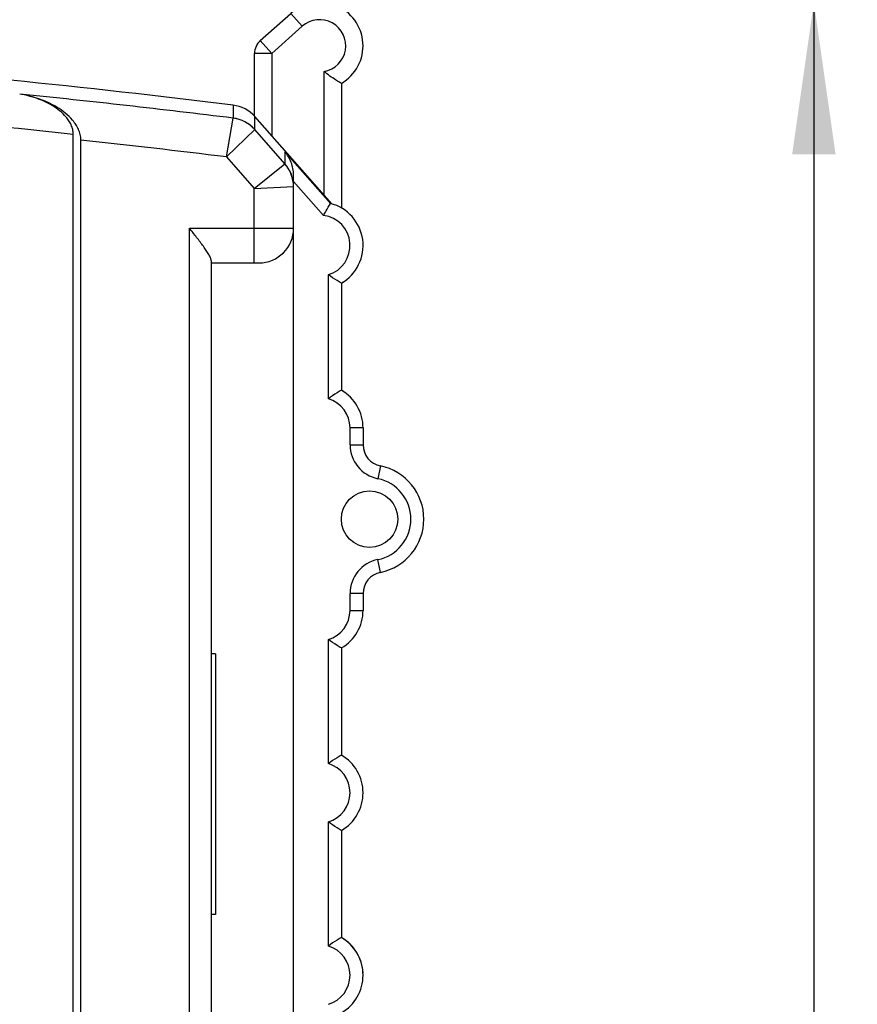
# Model space of a CAD drawing. Header units: millimetres. Extents: x 0 to 420, y 0 to 297.
# Tile 14 of 39: x 112 to 132, y 243 to 266. Entities that reach past the tile are written whole.
import ezdxf

# ---------------------------------------------------------------- set-up
doc = ezdxf.new("R2010")
doc.units = ezdxf.units.MM
doc.header["$LTSCALE"] = 23.1
doc.layers.get('0').update_dxf_attribs({"linetype": 'CONTINUOUS'})
for name, color, linetype in [('T-PM12-T00_HDXF_CONTINUOUS_LINE', 7, 'CONTINUOUS'), ('T-PM12-T0X-00-GND_DXF_DIMENSION', 7, 'CONTINUOUS'), ('T-PM12-T0X-0DXF_CONTINUOUS_LINE', 7, 'CONTINUOUS')]:
    doc.layers.add(name, color=color, linetype=linetype)
doc.styles.get("Standard").update_dxf_attribs({"font": 'txt', "width": 0.8})
doc.dimstyles.new('DIMSTYLE_1', dxfattribs={"dimtxt": 2.5, "dimasz": 3.5, "dimexe": 1, "dimexo": 0, "dimtad": 1, "dimdec": 3, "dimdsep": 46, "dimtxsty": 'Standard', "dimblk": '_FILLED', "dimblk1": '_FILLED', "dimblk2": '_FILLED', "dimcen": 0.09, "dimclrt": 5, "dimadec": 0, "dimazin": 0, "dimtp": 0.3, "dimtm": 0.3, "dimtfac": 1, "dimtdec": 3, "dimtofl": 0, "dimtmove": 0, "dimatfit": 3, "dimldrblk": '_FILLED', "dimfxl": 1, "dimtolj": 1, "dimarcsym": 0})

# ---------------------------------------------------------------- blocks, each defined once
blk = doc.blocks.new('_FILLED')
at = {"color": 0, "linetype": 'ByBlock'}
blk.add_solid([(0, 0), (-1, 0.1429), (-1, -0.1429)], dxfattribs=at)
blk = doc.blocks.new('*D2')
at = {"layer": 'T-PM12-T0X-00-GND_DXF_DIMENSION', "color": 2, "linetype": 'Continuous'}
for p, q in [((119.157, 266.568), (129.913, 266.568)), ((129.913, 266.568), (131.538, 266.568)), ((130.538, 266.568), (130.538, 217.318)), ((130.538, 168.068), (130.538, 217.318)), ((99.657, 168.068), (129.913, 168.068)), ((129.913, 168.068), (131.538, 168.068))]:
    blk.add_line(p, q, dxfattribs=at)
at = {"layer": 'T-PM12-T0X-00-GND_DXF_DIMENSION', "color": 2, "linetype": 'Continuous', "xscale": 3.5, "yscale": 3.5, "zscale": 3.5}
for p, rotation in [((130.538, 266.568), 90), ((130.538, 168.068), 270)]:
    blk.add_blockref('_FILLED', p, dxfattribs=dict(at, rotation=rotation))
at = {"layer": 'T-PM12-T0X-00-GND_DXF_DIMENSION', "color": 5, "linetype": 'Continuous', "insert": (127.413, 217.318), "char_height": 2.5, "width": 8.83929, "attachment_point": 2, "rotation": 90, "line_spacing_factor": 0.9}
blk.add_mtext(' 99', dxfattribs=at)

msp = doc.modelspace()

# ---------------------------------------------------------------- linework, layer by layer
at = {"layer": 'T-PM12-T00_HDXF_CONTINUOUS_LINE', "color": 7, "linetype": 'Continuous'}
for p, q in [((117.7898, 265.6876), (118.4898, 266.3137)), ((117.6565, 263.9451), (117.6565, 265.3895)), ((119.6565, 264.7023), (119.6565, 261.8344))]:
    msp.add_line(p, q, dxfattribs=at)
at = {"layer": 'T-PM12-T00_HDXF_CONTINUOUS_LINE', "color": 9, "linetype": 'Continuous'}
for p, q in [((118.7565, 266.0156), (118.4898, 266.3137)), ((118.0565, 265.3895), (118.7565, 266.0156)), ((117.7898, 265.6876), (118.0565, 265.3895)), ((118.0565, 265.3895), (117.6565, 265.3895)), ((118.0565, 265.3895), (118.0565, 263.4929)), ((119.2565, 262.1346), (119.2565, 264.9768))]:
    msp.add_line(p, q, dxfattribs=at)
at = {"layer": 'T-PM12-T00_HDXF_CONTINUOUS_LINE', "color": 7, "linetype": 'Continuous'}
for centre, radius, start, end in [((119.1565, 265.5684), 1, 300, 131.8104), ((118.0565, 265.3895), 0.4, 131.81031, 180), ((119.1565, 260.9684), 1, 59.4133, 60), ((119.1565, 260.9684), 1, 300, 302.96096), ((119.1565, 256.7684), 1, 57.03904, 60), ((120.3065, 254.6684), 1.25, 77.5969, 78.46303), ((120.3065, 254.6684), 1.25, 281.53697, 282.4031), ((119.1565, 248.3684), 1, 57.03904, 60), ((119.1565, 244.1684), 1, 2.97914, 60)]:
    msp.add_arc(centre, radius, start, end, dxfattribs=at)
at = {"layer": 'T-PM12-T00_HDXF_CONTINUOUS_LINE', "color": 9, "linetype": 'Continuous'}
msp.add_arc((119.1565, 265.5684), 0.6, 279.59407, 131.81031, dxfattribs=at)
at = {"layer": 'T-PM12-T00_HDXF_CONTINUOUS_LINE', "color": 7, "linetype": 'Continuous'}
msp.add_open_spline([(119.6565, 264.7023), (119.6442, 264.7095), (119.599, 264.7359), (119.5101, 264.7904), (119.3875, 264.8727), (119.3005, 264.9396), (119.2565, 264.9768)], degree=3, knots=[0, 0, 0, 0, 0.0881422, 0.3229927, 0.6443591, 1, 1, 1, 1], dxfattribs=at)
at = {"layer": 'T-PM12-T0X-0DXF_CONTINUOUS_LINE', "color": 7, "linetype": 'Continuous'}
for p, q in [((112.2483, 264.457), (112.2518, 264.4564)), ((119.4395, 261.9275), (117.6653, 263.9357)), ((113.4833, 192.3494), (113.4833, 263.5267)), ((113.6565, 192.4425), (113.6565, 263.3977)), ((118.5565, 220.0684), (118.5565, 262.5851)), ((116.6565, 260.6267), (116.6565, 220.5684)), ((116.6565, 260.5684), (117.7565, 260.5684)), ((119.6565, 260.1023), (119.6565, 257.6344)), ((120.1565, 256.7684), (120.1565, 256.383)), ((120.1565, 252.9537), (120.1565, 252.5684)), ((119.6565, 251.7023), (119.6565, 249.2344)), ((116.7565, 251.5684), (116.6565, 251.5684)), ((116.7565, 251.5684), (116.7565, 245.5684)), ((119.6565, 247.5023), (119.6565, 245.0344)), ((116.7565, 245.5684), (116.6565, 245.5684))]:
    msp.add_line(p, q, dxfattribs=at)
at = {"layer": 'T-PM12-T0X-0DXF_CONTINUOUS_LINE', "color": 9, "linetype": 'Continuous'}
for p, q in [((117.1633, 264.2001), (117.1619, 263.9017)), ((117.0098, 263.0086), (117.1616, 263.9013)), ((117.1617, 263.9017), (117.1616, 263.9013)), ((117.6639, 263.6391), (117.6652, 263.9357)), ((117.0098, 263.0086), (117.6619, 263.6369)), ((117.6639, 263.6391), (117.6619, 263.6369)), ((118.3556, 262.8518), (117.6639, 263.6391)), ((117.0098, 263.0086), (117.6465, 262.2839)), ((118.356, 263.1255), (118.3559, 262.8523)), ((119.4058, 261.9367), (118.356, 263.1255)), ((117.6465, 262.2839), (118.3556, 262.8518)), ((118.3559, 262.8523), (118.3556, 262.8518)), ((117.6465, 262.2839), (118.554, 262.3252)), ((118.5565, 262.4454), (119.2479, 261.6624)), ((117.6465, 260.5684), (117.6465, 262.2839)), ((116.1565, 220.0684), (116.1565, 261.3684)), ((116.1565, 261.3684), (118.5565, 261.3684)), ((119.3565, 257.4392), (119.3565, 260.2975)), ((119.8565, 256.383), (119.8565, 256.7684)), ((120.1565, 256.7684), (119.8565, 256.7684)), ((119.8565, 256.383), (120.1565, 256.383)), ((120.5565, 255.8931), (120.4965, 255.5992)), ((120.5565, 253.4436), (120.4965, 253.7376)), ((119.8565, 252.5684), (119.8565, 252.9537)), ((120.1565, 252.9537), (119.8565, 252.9537)), ((119.8565, 252.5684), (120.1565, 252.5684)), ((119.3565, 249.0392), (119.3565, 251.8975)), ((119.3565, 244.8392), (119.3565, 247.6975))]:
    msp.add_line(p, q, dxfattribs=at)
at = {"layer": 'T-PM12-T0X-0DXF_CONTINUOUS_LINE', "color": 7, "linetype": 'Continuous'}
msp.add_circle((120.3065, 254.6684), 0.65, dxfattribs=at)
for centre, radius, start, end in [((86.6565, 16.0684), 250, 82.990881, 85.355945), ((117.0657, 263.406), 0.8, 41.46052, 82.99088), ((119.1565, 260.9684), 1, 300, 75.55484), ((117.7565, 261.3684), 0.8, 270, 360), ((119.1565, 256.7684), 1, 0, 60), ((120.6565, 256.383), 0.5, 180, 258.46304), ((120.3065, 254.6684), 1.25, 281.53696, 78.46304), ((120.6565, 252.9537), 0.5, 101.53696, 180), ((119.1565, 252.5684), 1, 300, 360), ((119.1565, 248.3684), 1, 300, 60), ((119.1565, 244.1684), 1, 300, 60)]:
    msp.add_arc(centre, radius, start, end, dxfattribs=at)
at = {"layer": 'T-PM12-T0X-0DXF_CONTINUOUS_LINE', "color": 9, "linetype": 'Continuous'}
for centre, radius, start, end in [((86.6565, 16.0684), 249.7033, 82.982912, 84.116688), ((86.6565, 16.0684), 248.9083, 83.812766, 85.367091), ((117.0595, 263.1027), 0.8051, 41.5717, 82.7159), ((117.0654, 263.106), 0.8016, 41.69048, 83.09697), ((86.6565, 16.0684), 248.7987, 82.992497, 83.769908), ((117.7517, 262.3235), 0.8023, 0.12188, 41.17838), ((117.7643, 262.3254), 0.7922, 0.02592, 41.69407), ((119.1565, 260.9684), 0.7, 286.60155, 82.49784), ((119.1565, 256.7684), 0.7, 0, 73.39845), ((120.6565, 256.383), 0.8, 180, 258.46304), ((120.3065, 254.6684), 0.95, 281.53696, 78.46304), ((120.6565, 252.9537), 0.8, 101.53696, 180), ((119.1565, 252.5684), 0.7, 286.60155, 360), ((119.1565, 248.3684), 0.7, 286.60155, 73.39845), ((119.1565, 244.1684), 0.7, 286.60155, 73.39845)]:
    msp.add_arc(centre, radius, start, end, dxfattribs=at)
at = {"layer": 'T-PM12-T0X-0DXF_CONTINUOUS_LINE', "color": 7, "linetype": 'Continuous'}
for points, knots in [([(113.6565, 263.3977), (113.6565, 263.4406), (113.646, 263.5261), (113.6041, 263.6465), (113.5434, 263.7558), (113.4458, 263.8854), (113.3013, 264.023), (113.1079, 264.1564), (112.9031, 264.2636), (112.6908, 264.3484), (112.4734, 264.4132), (112.3259, 264.4441), (112.2518, 264.4564)], [0, 0, 0, 0, 0.0682944, 0.1356509, 0.2017186, 0.266563, 0.3932202, 0.5172155, 0.639426, 0.7604016, 0.8805056, 1, 1, 1, 1]), ([(113.4833, 263.5267), (113.4833, 263.5644), (113.4741, 263.6394), (113.4374, 263.745), (113.3842, 263.8409), (113.2987, 263.9547), (113.172, 264.0754), (113.0025, 264.1925), (112.8229, 264.2867), (112.6367, 264.3612), (112.4461, 264.4183), (112.3167, 264.4455), (112.2518, 264.4564)], [0, 0, 0, 0, 0.0682906, 0.1356457, 0.2017139, 0.2665594, 0.3932184, 0.517215, 0.6394262, 0.7604024, 0.8805065, 1, 1, 1, 1]), ([(118.5565, 262.5851), (118.5565, 262.637), (118.5468, 262.7387), (118.5055, 262.8828), (118.4421, 263.0129), (118.3865, 263.09), (118.356, 263.1255)], [0, 0, 0, 0, 0.2649799, 0.5175443, 0.7611544, 1, 1, 1, 1]), ([(119.2479, 261.6624), (119.2662, 261.6968), (119.3172, 261.7892), (119.371, 261.88), (119.4058, 261.9367)], [0, 0, 0, 0, 0.3694637, 1, 1, 1, 1]), ([(116.6565, 260.6267), (116.6565, 260.6362), (116.653, 260.6572), (116.6416, 260.69), (116.6244, 260.7267), (116.5934, 260.7827), (116.5449, 260.858), (116.4779, 260.9528), (116.4032, 261.0529), (116.3234, 261.1564), (116.2407, 261.2619), (116.1847, 261.3327), (116.1565, 261.3684)], [0, 0, 0, 0, 0.0316048, 0.0701672, 0.1154075, 0.1665493, 0.2830375, 0.4134776, 0.5532807, 0.6991702, 0.8487213, 1, 1, 1, 1]), ([(119.6565, 260.1023), (119.6233, 260.1215), (119.5208, 260.1827), (119.4214, 260.2492), (119.3565, 260.2975)], [0, 0, 0, 0, 0.3215593, 1, 1, 1, 1]), ([(119.6565, 257.6344), (119.6233, 257.6152), (119.5208, 257.554), (119.4214, 257.4876), (119.3565, 257.4392)], [0, 0, 0, 0, 0.3215585, 1, 1, 1, 1]), ([(119.6565, 251.7023), (119.6233, 251.7215), (119.5208, 251.7827), (119.4214, 251.8492), (119.3565, 251.8975)], [0, 0, 0, 0, 0.3215593, 1, 1, 1, 1]), ([(119.6565, 249.2344), (119.6233, 249.2152), (119.5208, 249.154), (119.4214, 249.0876), (119.3565, 249.0392)], [0, 0, 0, 0, 0.3215585, 1, 1, 1, 1]), ([(119.6565, 247.5023), (119.6233, 247.5215), (119.5208, 247.5827), (119.4214, 247.6492), (119.3565, 247.6975)], [0, 0, 0, 0, 0.3215593, 1, 1, 1, 1]), ([(119.6565, 245.0344), (119.6233, 245.0152), (119.5208, 244.954), (119.4214, 244.8876), (119.3565, 244.8392)], [0, 0, 0, 0, 0.3215585, 1, 1, 1, 1])]:
    msp.add_open_spline(points, degree=3, knots=knots, dxfattribs=at)
at = {"layer": 'T-PM12-T0X-0DXF_CONTINUOUS_LINE', "color": 9, "linetype": 'Continuous'}
msp.add_open_spline([(118.5565, 262.3258), (118.5565, 262.3255), (118.5553, 262.3253), (118.5546, 262.3252), (118.554, 262.3252)], degree=3, knots=[0, 0, 0, 0, 0.2778813, 1, 1, 1, 1], dxfattribs=at)

# ---------------------------------------------------------------- dimensions: what is measured, and where the dimension line sits
at = {"layer": 'T-PM12-T0X-00-GND_DXF_DIMENSION', "color": 2, "linetype": 'Continuous'}
dim = msp.add_linear_dim(base=(130.5383, 266.5684), p1=(99.6565, 168.0684), p2=(119.1565, 266.5684), angle=90, text=' 99', dimstyle='DIMSTYLE_1', dxfattribs=at)
dim.commit()
dim.dimension.update_dxf_attribs({"geometry": '*D2', "text_midpoint": (130.5383, 217.9434), "dimtype": 160})

doc.saveas('drawing.dxf')
